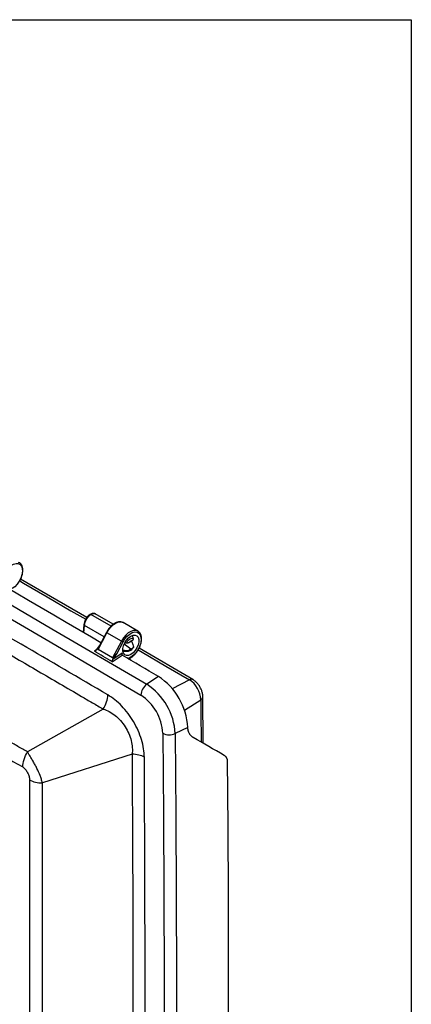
# Model space of a CAD drawing. Header units: inches. Extents: x 2 to 86, y 2 to 66.
# Tile 36 of 36: x 79.6 to 86, y 49.9 to 66. Entities that reach past the tile are written whole.
import ezdxf

# ---------------------------------------------------------------- set-up
doc = ezdxf.new("R2010")
doc.units = ezdxf.units.IN
doc.header["$LTSCALE"] = 8
doc.header["$MEASUREMENT"] = 0
doc.layers.add('TEXT', color=140, linetype='Continuous', lineweight=25)

msp = doc.modelspace()

# ---------------------------------------------------------------- linework, layer by layer
for p, q in [((80.683, 56.209), (79.599, 56.839)), ((81.118, 56.102), (80.822, 56.272)), ((80.736, 56.262), (80.737, 56.264)), ((81.081, 56.07), (80.75, 56.261)), ((81.52, 55.99), (81.28, 56.128)), ((80.636, 56.094), (80.626, 55.967)), ((80.635, 55.962), (80.645, 56.082)), ((80.967, 55.896), (80.645, 56.082)), ((80.867, 55.689), (81.012, 55.963)), ((81.004, 55.968), (80.879, 55.729)), ((81.252, 55.824), (81.012, 55.963)), ((81.252, 55.824), (81.107, 55.55)), ((81.175, 55.618), (81.277, 55.811)), ((81.308, 55.799), (81.333, 55.797)), ((81.384, 55.809), (81.404, 55.818)), ((81.404, 55.818), (81.425, 55.832)), ((81.404, 55.818), (81.404, 55.825)), ((80.845, 55.686), (80.807, 55.661)), ((80.843, 55.684), (80.889, 55.749)), ((81.107, 55.55), (80.867, 55.689)), ((81.263, 55.628), (81.109, 55.523)), ((81.263, 55.594), (81.263, 55.628)), ((81.333, 55.665), (81.275, 55.675)), ((81.275, 55.658), (81.355, 55.659)), ((81.404, 55.694), (81.294, 55.774)), ((81.404, 55.694), (81.384, 55.68)), ((81.425, 55.704), (81.404, 55.694)), ((81.404, 55.688), (81.404, 55.694)), ((82.422, 55.194), (81.54, 55.709)), ((81.101, 55.484), (81.263, 55.594)), ((81.109, 55.523), (81.175, 55.618)), ((81.407, 55.562), (81.363, 55.535)), ((81.369, 55.532), (81.404, 55.553)), ((81.856, 55.246), (81.666, 55.118)), ((82.364, 55.191), (82.084, 55.046)), ((82.284, 54.693), (82.552, 54.864)), ((82.589, 54.154), (82.584, 54.913)), ((80.951, 54.712), (79.714, 54.011)), ((82.337, 54.413), (82.131, 54.312)), ((82.337, 54.411), (82.337, 54.413)), ((81.425, 53.973), (79.958, 53.502))]:
    msp.add_line(p, q)
at = {"flags": 128}
for points in [[(69.238, 62.292), (70.791, 61.409), (72.345, 60.522), (73.898, 59.632), (75.452, 58.737), (77.005, 57.838), (78.559, 56.935), (80.112, 56.028), (81.666, 55.118)], [(69.142, 62.114), (70.695, 61.231), (72.249, 60.344), (73.802, 59.454), (75.355, 58.559), (76.908, 57.66), (78.462, 56.758), (80.015, 55.851), (81.568, 54.94)], [(79.332, 56.934), (79.364, 56.984), (79.401, 57.028), (79.442, 57.063), (79.484, 57.087), (79.524, 57.097), (79.561, 57.094), (79.591, 57.078), (79.614, 57.05), (79.627, 57.011), (79.629, 56.964), (79.621, 56.912), (79.604, 56.858), (79.577, 56.805), (79.543, 56.756), (79.504, 56.715), (79.463, 56.685)], [(79.584, 56.811), (79.648, 56.773), (80.036, 56.548), (80.424, 56.322), (80.665, 56.182)], [(80.915, 55.798), (80.76, 55.889), (80.554, 56.009), (80.348, 56.13), (80.142, 56.25), (79.936, 56.371), (79.73, 56.491), (79.524, 56.611), (79.318, 56.732)], [(81.012, 55.963), (81.043, 56.015), (81.081, 56.06), (81.122, 56.097), (81.165, 56.124), (81.207, 56.138), (81.246, 56.14), (81.28, 56.128), (81.28, 56.128)], [(81.515, 55.993), (81.487, 56.001), (81.448, 55.999), (81.406, 55.985), (81.363, 55.958), (81.321, 55.921), (81.284, 55.876), (81.252, 55.824)], [(81.277, 55.811), (81.308, 55.862), (81.345, 55.906), (81.386, 55.941), (81.428, 55.964), (81.469, 55.975), (81.506, 55.972), (81.536, 55.956), (81.558, 55.928), (81.571, 55.889), (81.574, 55.842), (81.566, 55.79), (81.548, 55.735), (81.522, 55.682), (81.488, 55.634), (81.449, 55.593), (81.407, 55.562)], [(81.52, 55.99), (81.52, 55.99), (81.515, 55.993)], [(81.404, 55.605), (81.368, 55.59), (81.334, 55.588), (81.306, 55.6), (81.285, 55.625), (81.275, 55.66), (81.275, 55.703), (81.285, 55.75), (81.306, 55.798), (81.334, 55.842), (81.368, 55.88), (81.404, 55.907), (81.441, 55.922), (81.475, 55.924), (81.503, 55.912), (81.523, 55.888), (81.534, 55.852), (81.534, 55.809), (81.523, 55.762), (81.503, 55.714), (81.475, 55.67), (81.441, 55.633), (81.404, 55.605)], [(81.448, 55.863), (81.436, 55.868), (81.422, 55.869), (81.406, 55.865), (81.391, 55.858), (81.375, 55.847), (81.359, 55.833), (81.345, 55.816), (81.333, 55.797)], [(81.333, 55.665), (81.345, 55.66), (81.355, 55.659)], [(81.524, 55.681), (81.588, 55.644), (81.976, 55.417), (82.364, 55.191)], [(81.856, 55.246), (81.782, 55.29), (81.707, 55.333), (81.633, 55.377), (81.559, 55.42), (81.485, 55.464), (81.411, 55.507), (81.337, 55.551), (81.263, 55.594)], [(82.552, 54.864), (82.554, 54.57), (82.556, 54.276), (82.556, 54.173)], [(81.928, 54.316), (81.938, 52.988), (81.945, 51.66), (81.949, 50.335), (81.95, 49.011), (81.949, 47.688), (81.945, 46.367), (81.938, 45.048), (81.928, 43.731)], [(82.131, 54.312), (82.141, 52.983), (82.147, 51.656), (82.152, 50.33), (82.153, 49.006), (82.152, 47.683), (82.147, 46.362), (82.141, 45.042), (82.131, 43.724)], [(82.985, 53.891), (82.992, 52.771), (82.997, 51.652), (82.999, 50.533), (83, 49.416), (82.999, 48.3), (82.997, 47.185), (82.992, 46.072), (82.985, 44.959)]]:
    msp.add_lwpolyline(points, dxfattribs=at)
for centre, radius, start, end in [((81.022, 55.986), 0.0254, 226.6144, 245.8101), ((81.398, 56.077), 0.291, 239.9929, 245.478), ((81.455, 55.739), 0.0999, 120.5778, 135.5164), ((81.435, 55.774), 0.0595, 99.8348, 120.972), ((81.374, 55.739), 0.0595, 279.8348, 300.972), ((81.354, 55.774), 0.0999, 300.5778, 315.5164), ((81.398, 55.561), 0.0098, 306.6304, 6.6819), ((81.287, 54.362), 1.051, 2.7631, 57.2594), ((82.396, 55.14), 0.0598, 64.5071, 122.6314), ((82.14, 54.844), 0.413, 2.8708, 57.152), ((81.803, 54.927), 0.235, 125.5926, 176.6798), ((81.117, 54.264), 1.015, 2.7631, 57.2594), ((81.14, 54.277), 0.789, 2.8495, 57.173), ((82.525, 54.917), 0.0597, 297.3475, 355.5159), ((82.034, 54.526), 0.235, 243.3641, 294.4112)]:
    msp.add_arc(centre, radius, start, end)
for points, knots in [([(81.028, 54.943), (80.556, 55.22), (80.083, 55.497), (79.137, 56.048), (78.665, 56.324), (77.246, 57.148), (76.301, 57.696), (74.41, 58.788), (73.464, 59.332), (72.046, 60.145), (71.573, 60.415), (70.627, 60.955), (70.155, 61.224), (69.682, 61.493)], [0, 0, 0, 0, 0.125, 0.125, 0.25, 0.25, 0.5, 0.5, 0.75, 0.75, 0.875, 0.875, 1, 1, 1, 1]), ([(69.607, 61.261), (69.667, 61.228), (69.725, 61.194), (69.843, 61.127), (69.903, 61.093), (70.08, 60.992), (70.198, 60.925), (70.552, 60.722), (70.788, 60.587), (71.497, 60.182), (71.97, 59.912), (73.388, 59.099), (74.333, 58.555), (76.224, 57.463), (77.169, 56.916), (78.587, 56.092), (79.06, 55.816), (79.769, 55.403), (80.006, 55.265), (80.36, 55.058), (80.478, 54.989), (80.656, 54.885), (80.715, 54.851), (80.833, 54.782), (80.892, 54.747), (80.951, 54.712)], [0, 0, 0, 0, 0.015625, 0.015625, 0.03125, 0.03125, 0.0625, 0.0625, 0.125, 0.125, 0.25, 0.25, 0.5, 0.5, 0.75, 0.75, 0.875, 0.875, 0.9375, 0.9375, 0.96875, 0.96875, 0.984375, 0.984375, 1, 1, 1, 1]), ([(79.714, 54.011), (79.687, 54.026), (79.66, 54.041), (79.606, 54.071), (79.579, 54.087), (79.499, 54.132), (79.445, 54.163), (79.284, 54.254), (79.176, 54.314), (78.854, 54.497), (78.64, 54.619), (77.997, 54.984), (77.568, 55.228), (76.285, 55.96), (75.432, 56.45), (73.731, 57.432), (72.883, 57.924), (71.614, 58.665), (71.191, 58.912), (70.559, 59.284), (70.348, 59.408), (70.032, 59.593), (69.927, 59.655), (69.769, 59.748), (69.716, 59.779), (69.637, 59.826), (69.611, 59.842), (69.558, 59.873), (69.532, 59.888), (69.506, 59.904)], [0, 0, 0, 0, 0.007812, 0.007812, 0.015625, 0.015625, 0.03125, 0.03125, 0.0625, 0.0625, 0.125, 0.125, 0.25, 0.25, 0.5, 0.5, 0.75, 0.75, 0.875, 0.875, 0.9375, 0.9375, 0.96875, 0.96875, 0.984375, 0.984375, 0.992187, 0.992187, 1, 1, 1, 1]), ([(69.424, 59.657), (69.845, 59.409), (70.266, 59.161), (71.109, 58.665), (71.531, 58.417), (72.8, 57.676), (73.649, 57.183), (75.35, 56.201), (76.204, 55.711), (77.487, 54.979), (77.916, 54.736), (78.774, 54.249), (79.204, 54.006), (79.634, 53.764)], [0, 0, 0, 0, 0.125, 0.125, 0.25, 0.25, 0.5, 0.5, 0.75, 0.75, 0.875, 0.875, 1, 1, 1, 1]), ([(79.583, 56.808), (79.584, 56.81), (79.596, 56.828), (79.612, 56.865), (79.629, 56.918), (79.636, 56.969), (79.635, 57.017), (79.624, 57.059), (79.603, 57.092), (79.583, 57.111), (79.57, 57.115), (79.569, 57.115)], [0, 0, 0, 0, 0.0161522, 0.1544131, 0.2929385, 0.4320332, 0.5719963, 0.7127306, 0.8520231, 0.9864487, 1, 1, 1, 1]), ([(80.825, 56.271), (80.819, 56.274), (80.805, 56.28), (80.782, 56.28), (80.759, 56.275), (80.743, 56.267), (80.736, 56.263)], [0, 0, 0, 0, 0.254301, 0.50723, 0.756399, 1, 1, 1, 1]), ([(80.734, 56.262), (80.722, 56.253), (80.698, 56.234), (80.667, 56.19), (80.644, 56.141), (80.639, 56.109), (80.636, 56.093)], [0, 0, 0, 0, 0.25119, 0.501203, 0.750821, 1, 1, 1, 1]), ([(80.645, 56.082), (80.648, 56.114), (80.661, 56.151), (80.689, 56.201), (80.7, 56.216), (80.725, 56.242), (80.737, 56.253), (80.75, 56.261)], [0, 0, 0, 0, 0.5, 0.5, 0.75, 0.75, 1, 1, 1, 1]), ([(80.75, 56.261), (80.747, 56.263), (80.741, 56.265), (80.737, 56.263), (80.735, 56.262)], [0, 0, 0, 0, 0.551902, 1, 1, 1, 1]), ([(81.277, 56.13), (81.277, 56.13), (81.267, 56.137), (81.243, 56.142), (81.205, 56.143), (81.165, 56.131), (81.124, 56.108), (81.087, 56.079), (81.066, 56.054), (81.056, 56.044)], [0, 0, 0, 0, 0.004797, 0.171767, 0.338116, 0.509185, 0.685431, 0.863802, 1, 1, 1, 1]), ([(80.645, 56.082), (80.641, 56.084), (80.638, 56.087), (80.636, 56.092), (80.636, 56.095), (80.638, 56.098)], [0, 0, 0, 0, 0.5, 0.5, 1, 1, 1, 1]), ([(81.056, 56.044), (81.054, 56.041), (81.038, 56.024), (81.021, 55.998), (81.008, 55.974), (81.004, 55.968)], [0, 0, 0, 0, 0.144005, 0.753858, 1, 1, 1, 1]), ([(81.528, 55.686), (81.529, 55.688), (81.54, 55.705), (81.556, 55.743), (81.573, 55.795), (81.581, 55.846), (81.58, 55.894), (81.568, 55.936), (81.547, 55.969), (81.527, 55.988), (81.515, 55.992), (81.513, 55.993)], [0, 0, 0, 0, 0.0161522, 0.1544131, 0.2929385, 0.4320332, 0.5719963, 0.7127306, 0.8520231, 0.9864487, 1, 1, 1, 1]), ([(81.333, 55.797), (81.334, 55.797), (81.337, 55.797), (81.341, 55.797), (81.344, 55.797), (81.348, 55.797), (81.352, 55.798), (81.356, 55.799), (81.359, 55.799), (81.363, 55.8), (81.366, 55.801), (81.369, 55.802), (81.372, 55.804), (81.375, 55.805), (81.378, 55.806), (81.381, 55.807), (81.383, 55.808), (81.384, 55.809)], [0, 0, 0, 0, 0.065964, 0.131777, 0.197548, 0.263358, 0.329268, 0.39532, 0.461545, 0.527964, 0.594594, 0.661451, 0.728554, 0.795926, 0.863597, 0.931606, 1, 1, 1, 1]), ([(81.412, 55.824), (81.421, 55.806), (81.435, 55.775), (81.444, 55.744), (81.448, 55.731)], [0, 0, 0, 0, 0.585773, 1, 1, 1, 1]), ([(81.425, 55.832), (81.427, 55.833), (81.43, 55.836), (81.435, 55.839), (81.439, 55.843), (81.443, 55.847), (81.446, 55.851), (81.448, 55.855), (81.449, 55.86), (81.448, 55.862), (81.448, 55.863)], [0, 0, 0, 0, 0.124044, 0.248277, 0.373078, 0.498702, 0.627312, 0.753582, 0.877652, 1, 1, 1, 1]), ([(81.448, 55.863), (81.443, 55.878), (81.437, 55.895), (81.427, 55.912), (81.426, 55.915)], [0, 0, 0, 0, 0.81038, 1, 1, 1, 1]), ([(80.807, 55.661), (80.808, 55.66), (80.809, 55.66), (80.81, 55.66), (80.812, 55.66), (80.814, 55.66), (80.819, 55.661), (80.824, 55.664), (80.83, 55.669), (80.834, 55.673), (80.839, 55.678), (80.842, 55.681), (80.843, 55.684)], [0, 0, 0, 0, 0.036231, 0.073213, 0.111614, 0.16525, 0.224109, 0.453966, 0.565799, 0.694138, 0.827625, 1, 1, 1, 1]), ([(80.88, 55.729), (80.877, 55.725), (80.871, 55.715), (80.866, 55.703), (80.865, 55.694), (80.865, 55.692), (80.866, 55.69), (80.867, 55.689), (80.867, 55.689)], [0, 0, 0, 0, 0.302152, 0.77695, 0.852658, 0.912708, 0.960178, 1, 1, 1, 1]), ([(81.263, 55.628), (81.262, 55.627), (81.261, 55.624), (81.26, 55.621), (81.259, 55.617), (81.258, 55.615), (81.257, 55.612), (81.257, 55.61), (81.257, 55.607), (81.257, 55.603), (81.259, 55.599), (81.26, 55.596), (81.262, 55.595), (81.263, 55.594)], [0, 0, 0, 0, 0.110336, 0.210056, 0.299176, 0.377719, 0.445719, 0.503234, 0.563577, 0.688954, 0.801713, 0.904313, 1, 1, 1, 1]), ([(81.384, 55.68), (81.382, 55.679), (81.379, 55.677), (81.373, 55.673), (81.367, 55.671), (81.361, 55.668), (81.354, 55.666), (81.347, 55.665), (81.34, 55.664), (81.335, 55.665), (81.333, 55.665)], [0, 0, 0, 0, 0.124044, 0.248277, 0.373078, 0.498702, 0.627312, 0.753582, 0.877652, 1, 1, 1, 1]), ([(81.356, 55.661), (81.36, 55.66), (81.372, 55.66), (81.394, 55.669), (81.421, 55.688), (81.441, 55.71), (81.45, 55.726), (81.452, 55.73)], [0, 0, 0, 0, 0.0907071, 0.3326261, 0.599781, 0.8834689, 1, 1, 1, 1]), ([(81.404, 55.553), (81.411, 55.558), (81.432, 55.571), (81.465, 55.601), (81.5, 55.641), (81.519, 55.672), (81.528, 55.686)], [0, 0, 0, 0, 0.155308, 0.448727, 0.741702, 1, 1, 1, 1]), ([(81.448, 55.731), (81.448, 55.731), (81.449, 55.729), (81.449, 55.727), (81.448, 55.725), (81.448, 55.723), (81.447, 55.721), (81.446, 55.719), (81.444, 55.717), (81.441, 55.713), (81.435, 55.709), (81.428, 55.705), (81.425, 55.704)], [0, 0, 0, 0, 0.061063, 0.122461, 0.184293, 0.246633, 0.309526, 0.372999, 0.437059, 0.5017, 0.751787, 1, 1, 1, 1]), ([(81.109, 55.523), (81.108, 55.522), (81.106, 55.52), (81.104, 55.516), (81.103, 55.514), (81.101, 55.51), (81.099, 55.505), (81.097, 55.5), (81.097, 55.495), (81.097, 55.491), (81.098, 55.488), (81.099, 55.486), (81.1, 55.485), (81.101, 55.484)], [0, 0, 0, 0, 0.098243, 0.182731, 0.253472, 0.31046, 0.462582, 0.589535, 0.692955, 0.783862, 0.863744, 0.93475, 1, 1, 1, 1]), ([(81.107, 55.55), (81.109, 55.549), (81.112, 55.55), (81.121, 55.555), (81.126, 55.56), (81.14, 55.573), (81.147, 55.582), (81.161, 55.6), (81.168, 55.609), (81.175, 55.618)], [0, 0, 0, 0, 0.25, 0.25, 0.5, 0.5, 0.75, 0.75, 1, 1, 1, 1]), ([(82.584, 54.913), (82.584, 54.924), (82.583, 54.953), (82.572, 55.001), (82.55, 55.054), (82.52, 55.104), (82.482, 55.149), (82.448, 55.178), (82.427, 55.191), (82.422, 55.194)], [0, 0, 0, 0, 0.103491, 0.267791, 0.433756, 0.600889, 0.771018, 0.946835, 1, 1, 1, 1]), ([(80.951, 54.712), (80.975, 54.749), (80.995, 54.789), (81.021, 54.868), (81.028, 54.908), (81.028, 54.943)], [0, 0, 0, 0, 0.5, 0.5, 1, 1, 1, 1]), ([(81.626, 53.924), (81.626, 53.968), (81.622, 54.015), (81.606, 54.112), (81.595, 54.162), (81.55, 54.311), (81.505, 54.412), (81.422, 54.554), (81.391, 54.599), (81.326, 54.685), (81.291, 54.725), (81.219, 54.8), (81.182, 54.834), (81.106, 54.894), (81.067, 54.921), (81.028, 54.943)], [0, 0, 0, 0, 0.125, 0.125, 0.25, 0.25, 0.5, 0.5, 0.625, 0.625, 0.75, 0.75, 0.875, 0.875, 1, 1, 1, 1]), ([(80.951, 54.712), (80.985, 54.703), (81.019, 54.689), (81.085, 54.654), (81.117, 54.632), (81.179, 54.583), (81.208, 54.554), (81.263, 54.492), (81.288, 54.459), (81.356, 54.352), (81.391, 54.273), (81.42, 54.157), (81.426, 54.118), (81.431, 54.043), (81.43, 54.007), (81.425, 53.973)], [0, 0, 0, 0, 0.125, 0.125, 0.25, 0.25, 0.375, 0.375, 0.5, 0.5, 0.75, 0.75, 0.875, 0.875, 1, 1, 1, 1]), ([(82.426, 54.248), (82.424, 54.249), (82.419, 54.252), (82.412, 54.257), (82.406, 54.261), (82.4, 54.267), (82.394, 54.272), (82.388, 54.278), (82.383, 54.284), (82.378, 54.291), (82.373, 54.298), (82.369, 54.305), (82.363, 54.314), (82.357, 54.326), (82.351, 54.342), (82.346, 54.358), (82.342, 54.375), (82.339, 54.393), (82.338, 54.405), (82.337, 54.411)], [0, 0, 0, 0, 0.045442, 0.090703, 0.135829, 0.18087, 0.225874, 0.270889, 0.315964, 0.361147, 0.406486, 0.45203, 0.497823, 0.581372, 0.664565, 0.747714, 0.831131, 0.915125, 1, 1, 1, 1]), ([(79.634, 53.764), (79.634, 53.802), (79.641, 53.844), (79.668, 53.929), (79.689, 53.972), (79.714, 54.011)], [0, 0, 0, 0, 0.5, 0.5, 1, 1, 1, 1]), ([(79.958, 53.502), (79.952, 53.524), (79.945, 53.544), (79.932, 53.585), (79.925, 53.605), (79.902, 53.663), (79.886, 53.702), (79.858, 53.76), (79.848, 53.779), (79.826, 53.818), (79.815, 53.838), (79.797, 53.868), (79.791, 53.878), (79.778, 53.9), (79.772, 53.911), (79.758, 53.933), (79.75, 53.945), (79.738, 53.966), (79.734, 53.973), (79.727, 53.985), (79.725, 53.989), (79.72, 53.999), (79.717, 54.004), (79.714, 54.011)], [0, 0, 0, 0, 0.125, 0.125, 0.25, 0.25, 0.5, 0.5, 0.625, 0.625, 0.75, 0.75, 0.8125, 0.8125, 0.875, 0.875, 0.9375, 0.9375, 0.96875, 0.96875, 0.984375, 0.984375, 1, 1, 1, 1]), ([(81.425, 53.973), (81.425, 53.924), (81.425, 53.875), (81.426, 53.776), (81.426, 53.726), (81.427, 53.578), (81.428, 53.48), (81.429, 53.184), (81.43, 52.986), (81.433, 52.394), (81.435, 52), (81.438, 50.817), (81.44, 50.029), (81.44, 48.454), (81.438, 47.667), (81.435, 46.488), (81.433, 46.095), (81.43, 45.506), (81.429, 45.309), (81.428, 45.015), (81.427, 44.917), (81.426, 44.77), (81.426, 44.72), (81.425, 44.622), (81.425, 44.573), (81.425, 44.524)], [0, 0, 0, 0, 0.015625, 0.015625, 0.03125, 0.03125, 0.0625, 0.0625, 0.125, 0.125, 0.25, 0.25, 0.5, 0.5, 0.75, 0.75, 0.875, 0.875, 0.9375, 0.9375, 0.96875, 0.96875, 0.984375, 0.984375, 1, 1, 1, 1]), ([(81.626, 44.473), (81.627, 44.669), (81.628, 44.865), (81.63, 45.258), (81.631, 45.454), (81.633, 46.044), (81.635, 46.437), (81.638, 47.616), (81.639, 48.403), (81.639, 49.978), (81.638, 50.766), (81.635, 51.95), (81.633, 52.344), (81.631, 52.936), (81.63, 53.134), (81.628, 53.529), (81.627, 53.726), (81.626, 53.924)], [0, 0, 0, 0, 0.0625, 0.0625, 0.125, 0.125, 0.25, 0.25, 0.5, 0.5, 0.75, 0.75, 0.875, 0.875, 0.9375, 0.9375, 1, 1, 1, 1]), ([(82.985, 53.891), (82.984, 53.894), (82.982, 53.898), (82.979, 53.905), (82.976, 53.911), (82.973, 53.917), (82.969, 53.923), (82.964, 53.93), (82.957, 53.938), (82.947, 53.946), (82.94, 53.951), (82.936, 53.953)], [0, 0, 0, 0, 0.08439, 0.168608, 0.252803, 0.33712, 0.421707, 0.506709, 0.672578, 0.836655, 1, 1, 1, 1]), ([(79.634, 53.764), (79.638, 53.761), (79.642, 53.759), (79.649, 53.753), (79.653, 53.749), (79.664, 53.739), (79.671, 53.731), (79.691, 53.707), (79.703, 53.688), (79.723, 53.65), (79.731, 53.63), (79.743, 53.591), (79.746, 53.572), (79.746, 53.554)], [0, 0, 0, 0, 0.0625, 0.0625, 0.125, 0.125, 0.25, 0.25, 0.5, 0.5, 0.75, 0.75, 1, 1, 1, 1]), ([(79.746, 53.554), (79.774, 53.538), (79.808, 53.525), (79.88, 53.507), (79.919, 53.502), (79.958, 53.502)], [0, 0, 0, 0, 0.5, 0.5, 1, 1, 1, 1]), ([(79.746, 53.554), (79.746, 53.378), (79.746, 53.202), (79.746, 52.85), (79.746, 52.674), (79.747, 52.146), (79.747, 51.09), (79.747, 50.034), (79.747, 48.627), (79.747, 47.923), (79.747, 46.867), (79.747, 46.515), (79.746, 45.988), (79.746, 45.812), (79.746, 45.46), (79.746, 45.284), (79.746, 45.108)], [0, 0, 0, 0, 0.0625, 0.0625, 0.125, 0.125, 0.25, 0.5, 0.5, 0.75, 0.75, 0.875, 0.875, 0.9375, 0.9375, 1, 1, 1, 1]), ([(79.958, 45.056), (79.958, 45.078), (79.958, 45.1), (79.958, 45.144), (79.958, 45.166), (79.958, 45.232), (79.958, 45.276), (79.958, 45.408), (79.958, 45.495), (79.958, 45.759), (79.958, 45.935), (79.958, 46.463), (79.957, 46.815), (79.957, 47.87), (79.957, 48.574), (79.957, 49.982), (79.957, 50.686), (79.957, 51.742), (79.958, 52.094), (79.958, 52.621), (79.958, 52.797), (79.958, 53.061), (79.958, 53.149), (79.958, 53.281), (79.958, 53.325), (79.958, 53.391), (79.958, 53.413), (79.958, 53.457), (79.958, 53.479), (79.958, 53.502)], [0, 0, 0, 0, 0.007812, 0.007812, 0.015625, 0.015625, 0.03125, 0.03125, 0.0625, 0.0625, 0.125, 0.125, 0.25, 0.25, 0.5, 0.5, 0.75, 0.75, 0.875, 0.875, 0.9375, 0.9375, 0.96875, 0.96875, 0.984375, 0.984375, 0.992187, 0.992187, 1, 1, 1, 1])]:
    msp.add_open_spline(points, degree=3, knots=knots)
for points in [[(80.752, 56.262), (80.777, 56.278), (80.802, 56.281), (80.821, 56.273)], [(80.737, 56.264), (80.741, 56.265), (80.746, 56.265), (80.752, 56.262)], [(80.75, 56.261), (80.751, 56.261), (80.751, 56.262), (80.752, 56.262)], [(81.101, 55.484), (81.003, 55.543), (80.905, 55.602), (80.807, 55.661)], [(81.263, 55.594), (81.263, 55.594), (81.263, 55.594), (81.263, 55.594)], [(82.936, 53.953), (82.766, 54.051), (82.596, 54.15), (82.426, 54.248)], [(81.626, 53.924), (81.573, 53.954), (81.5, 53.972), (81.425, 53.973)]]:
    msp.add_open_spline(points, degree=3)
at = {"layer": 'TEXT'}
for p, q in [((2, 66), (86, 66)), ((86, 66), (86, 2))]:
    msp.add_line(p, q, dxfattribs=at)

doc.saveas('drawing.dxf')
